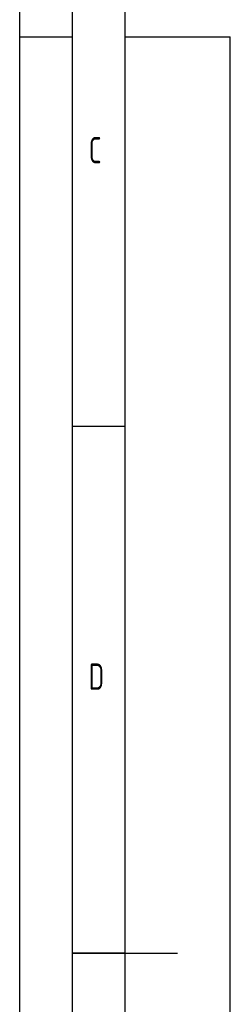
# Model space of a CAD drawing. Header units: millimetres. Extents: x 0 to 5940, y 0 to 4200.
# Tile 30 of 52: x 0 to 200, y 2051 to 2986. Entities that reach past the tile are written whole.
import ezdxf

# ---------------------------------------------------------------- set-up
doc = ezdxf.new("R2010")
doc.units = ezdxf.units.MM
doc.header["$LTSCALE"] = 50
doc.layers.get('0').update_dxf_attribs({"linetype": 'CONTINUOUS'})
doc.layers.add('KSB-BLATTRAND', color=2, linetype='CONTINUOUS')
doc.styles.get("Standard").update_dxf_attribs({"font": 'ISOCP.SHX'})

# ---------------------------------------------------------------- blocks, each defined once
blk = doc.blocks.new('Rahmen_A2')
at = {"color": 1, "ltscale": 150}
for p, q in [((0, 0), (0, 420)), ((10, 10), (10, 410)), ((10, 297), (20, 297)), ((20, 10), (20, 297))]:
    blk.add_line(p, q, dxfattribs=at)
at = {"layer": 'KSB-BLATTRAND'}
for p, q in [((5, 5), (5, 415)), ((0, 297), (5, 297)), ((10, 260), (5, 260)), ((10, 210), (5, 210)), ((5, 210), (15, 210))]:
    blk.add_line(p, q, dxfattribs=at)
at = {"layer": 'KSB-BLATTRAND', "width": 0.75}
for s, p in [('C', (6.5625, 285)), ('D', (6.5625, 235))]:
    blk.add_text(s, height=2.5, dxfattribs=at).set_placement(p)

msp = doc.modelspace()

# ---------------------------------------------------------------- block references
at = {"layer": 'KSB-BLATTRAND', "xscale": 10, "yscale": 10, "zscale": 10}
msp.add_blockref('Rahmen_A2', (0, 0), dxfattribs=at)

doc.saveas('drawing.dxf')
